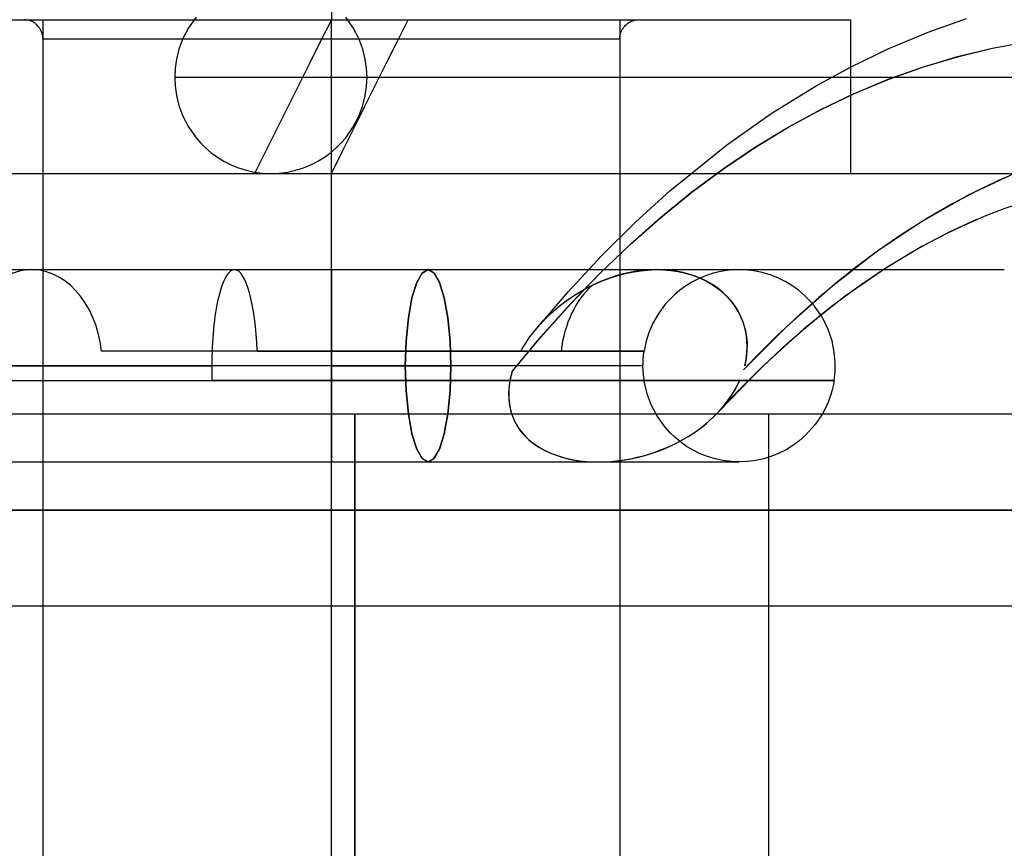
# Model space of a CAD drawing. Header units: millimetres. Extents: x -76 to 76, y -16 to 42.
# Tile 17 of 40: x -19.82 to -14.7, y 35.5 to 39.81. Entities that reach past the tile are written whole.
import ezdxf

# ---------------------------------------------------------------- set-up
doc = ezdxf.new("R2010")
doc.units = ezdxf.units.MM
doc.layers.add('MAIN-1', color=7, linetype='Continuous')
doc.layers.add('MAIN-2', color=7, linetype='Continuous')

msp = doc.modelspace()

# ---------------------------------------------------------------- linework, layer by layer
at = {"layer": 'MAIN-1'}
for p, q in [((-20.9, 39.8093), (-18.2, 39.8093)), ((-18.2, 39.0093), (-18.2, 39.8093)), ((-18.2, 39.8093), (-15.5, 39.8093)), ((-15.5, 39.8093), (-15.5, 39.0093)), ((-15.0958, 39.7443), (-14.8963, 39.8153)), ((-15.2997, 39.6593), (-15.0958, 39.7443)), ((-15.5, 39.5627), (-15.2997, 39.6593)), ((-21.7, 39.0093), (-18.2, 39.0093)), ((-18.2, 39.0093), (-14.7, 39.0093)), ((-18.2, 38.5093), (-18.2, 39.0093)), ((-14.7, 38.827), (-14.5601, 38.8748)), ((-21.7, 38.5093), (-18.2, 38.5093)), ((-18.2, 38.5093), (-14.7, 38.5093)), ((-16.0458, 38.5081), (-16.0792, 38.5093)), ((-15.4875, 38.5093), (-15.523, 38.4813)), ((-15.3858, 38.4724), (-15.3296, 38.5093)), ((-16.0026, 38.5034), (-16.0458, 38.5081)), ((-15.96, 38.4948), (-16.0026, 38.5034)), ((-15.9184, 38.4827), (-15.96, 38.4948)), ((-15.8784, 38.4672), (-15.9184, 38.4827)), ((-15.8403, 38.4485), (-15.8784, 38.4672)), ((-15.523, 38.4813), (-15.5584, 38.4529)), ((-15.4394, 38.4356), (-15.3858, 38.4724)), ((-15.8043, 38.427), (-15.8403, 38.4485)), ((-15.771, 38.403), (-15.8043, 38.427)), ((-15.5938, 38.4239), (-15.629, 38.3945)), ((-15.5584, 38.4529), (-15.5938, 38.4239)), ((-15.4931, 38.3974), (-15.4394, 38.4356)), ((-15.7403, 38.3769), (-15.771, 38.403)), ((-15.7125, 38.3492), (-15.7403, 38.3769)), ((-15.6641, 38.3645), (-15.6991, 38.3341)), ((-15.629, 38.3945), (-15.6641, 38.3645)), ((-15.6, 38.317), (-15.5466, 38.3578)), ((-15.5466, 38.3578), (-15.4931, 38.3974)), ((-15.6876, 38.3201), (-15.7125, 38.3492)), ((-15.6656, 38.2902), (-15.6876, 38.3201)), ((-15.6547, 38.2736), (-15.6, 38.317)), ((-15.6464, 38.2598), (-15.6656, 38.2902)), ((-15.6163, 38.1984), (-15.6464, 38.2598)), ((-15.5961, 38.1383), (-15.6163, 38.1984)), ((-15.5843, 38.081), (-15.5961, 38.1383)), ((-15.5795, 38.0273), (-15.5843, 38.081)), ((-20.8208, 38.0093), (-18.822, 38.0093)), ((-15.5802, 37.9778), (-15.5795, 38.0273)), ((-15.5851, 37.9327), (-15.5802, 37.9778)), ((-18.2, 37.9327), (-18.8206, 37.9327)), ((-18.0827, 37.9327), (-18.2, 37.9327)), ((-18.2, 37.9327), (-18.2, 37.7591)), ((-17.9656, 37.9327), (-18.0827, 37.9327)), ((-17.849, 37.9327), (-17.9656, 37.9327)), ((-17.7331, 37.9327), (-17.849, 37.9327)), ((-17.6182, 37.9327), (-17.7331, 37.9327)), ((-17.5044, 37.9327), (-17.6182, 37.9327)), ((-17.392, 37.9327), (-17.5044, 37.9327)), ((-17.2812, 37.9327), (-17.392, 37.9327)), ((-17.1723, 37.9327), (-17.2812, 37.9327)), ((-17.0654, 37.9327), (-17.1723, 37.9327)), ((-16.9609, 37.9327), (-17.0654, 37.9327)), ((-16.8589, 37.9327), (-16.9609, 37.9327)), ((-16.7595, 37.9327), (-16.8589, 37.9327)), ((-16.6631, 37.9327), (-16.7595, 37.9327)), ((-16.5697, 37.9327), (-16.6631, 37.9327)), ((-16.4796, 37.9327), (-16.5697, 37.9327)), ((-16.3929, 37.9327), (-16.4796, 37.9327)), ((-16.3099, 37.9327), (-16.3929, 37.9327)), ((-16.2308, 37.9327), (-16.3099, 37.9327)), ((-16.1557, 37.9327), (-16.2308, 37.9327)), ((-16.0846, 37.9327), (-16.1557, 37.9327)), ((-16.0178, 37.9327), (-16.0846, 37.9327)), ((-15.9553, 37.9327), (-16.0178, 37.9327)), ((-15.8974, 37.9327), (-15.9553, 37.9327)), ((-15.8441, 37.9327), (-15.8974, 37.9327)), ((-15.7955, 37.9327), (-15.8441, 37.9327)), ((-15.7518, 37.9327), (-15.7955, 37.9327)), ((-15.7131, 37.9327), (-15.7518, 37.9327)), ((-15.6794, 37.9327), (-15.7131, 37.9327)), ((-15.6508, 37.9327), (-15.6794, 37.9327)), ((-15.6272, 37.9327), (-15.6508, 37.9327)), ((-15.6089, 37.9327), (-15.6272, 37.9327)), ((-15.5957, 37.9327), (-15.6089, 37.9327)), ((-15.5901, 37.9056), (-15.5967, 37.8782)), ((-15.5877, 37.9327), (-15.5957, 37.9327)), ((-15.5851, 37.9327), (-15.5901, 37.9056)), ((-15.5851, 37.9327), (-15.5877, 37.9327)), ((-15.6055, 37.8491), (-15.6165, 37.8199)), ((-15.5967, 37.8782), (-15.6055, 37.8491)), ((-15.6165, 37.8199), (-15.6301, 37.7895)), ((-23.077, 37.7591), (-18.077, 37.7591)), ((-18.077, 37.7591), (21.923, 37.7591)), ((-18.077, 33.7591), (-18.077, 37.7591)), ((-15.6301, 37.7895), (-15.6463, 37.7591))]:
    msp.add_line(p, q, dxfattribs=at)
for start_param, end_param in [(-0.000475, 1.570796), (1.570796, 1.724513)]:
    msp.add_ellipse((-18.7033, 38.0093), major_axis=(0, 0.5), ratio=0.237325, start_param=start_param, end_param=end_param, dxfattribs=at)
at = {"layer": 'MAIN-2'}
for p, q in [((-18.2, 40.0093), (-18.2, 39.8093)), ((-18.2, 40.0093), (-18.2, 39.8093)), ((-19.7868, 39.8084), (-19.8, 39.8093)), ((-19.7733, 39.8056), (-19.7868, 39.8084)), ((-19.7666, 39.8035), (-19.7733, 39.8056)), ((-19.7598, 39.8008), (-19.7666, 39.8035)), ((-19.7533, 39.7977), (-19.7598, 39.8008)), ((-19.7468, 39.794), (-19.7533, 39.7977)), ((-19.7407, 39.7898), (-19.7468, 39.794)), ((-19.7348, 39.7851), (-19.7407, 39.7898)), ((-19.7, 39.8093), (-19.7, 39.0093)), ((-19.7, 39.8093), (-19.7, 39.0093)), ((-18.9036, 39.8231), (-18.9427, 39.7671)), ((-18.2, 39.8093), (-18.2577, 39.6938)), ((-18.2, 39.7093), (-18.2, 39.8093)), ((-18.2, 39.7093), (-18.2, 39.8093)), ((-18.2, 39.7093), (-18.2, 39.8093)), ((-18.2, 39.7093), (-18.2, 39.8093)), ((-18.2, 39.0093), (-18.2, 39.8093)), ((-18.2, 39.0093), (-18.2, 39.8093)), ((-18.2, 39.8093), (-18.2, 39.8093)), ((-18.2, 39.0093), (-18.2, 39.8093)), ((-18.2, 39.8093), (-18.2, 39.8093)), ((-18.086, 39.7671), (-18.1251, 39.8231)), ((-17.8559, 39.6974), (-17.8, 39.8093)), ((-17.8, 39.8093), (-17.8, 39.8093)), ((-17.8, 39.8093), (-17.8, 39.8093)), ((-16.7, 39.8093), (-16.7, 39.0093)), ((-16.7, 39.8093), (-16.7, 39.0093)), ((-16.6652, 39.7851), (-16.6593, 39.7898)), ((-16.6652, 39.7851), (-16.6593, 39.7898)), ((-16.6593, 39.7898), (-16.6532, 39.794)), ((-16.6593, 39.7898), (-16.6532, 39.794)), ((-16.6532, 39.794), (-16.6467, 39.7977)), ((-16.6532, 39.794), (-16.6467, 39.7977)), ((-16.6467, 39.7977), (-16.6402, 39.8008)), ((-16.6467, 39.7977), (-16.6402, 39.8008)), ((-16.6402, 39.8008), (-16.6334, 39.8035)), ((-16.6402, 39.8008), (-16.6334, 39.8035)), ((-16.6334, 39.8035), (-16.6267, 39.8056)), ((-16.6334, 39.8035), (-16.6267, 39.8056)), ((-16.6267, 39.8056), (-16.6132, 39.8084)), ((-16.6267, 39.8056), (-16.6132, 39.8084)), ((-16.6132, 39.8084), (-16.6, 39.8093)), ((-16.6132, 39.8084), (-16.6, 39.8093)), ((-19.7293, 39.78), (-19.7348, 39.7851)), ((-19.7242, 39.7745), (-19.7293, 39.78)), ((-19.7195, 39.7686), (-19.7242, 39.7745)), ((-19.7153, 39.7624), (-19.7195, 39.7686)), ((-19.7116, 39.756), (-19.7153, 39.7624)), ((-19.7084, 39.7494), (-19.7116, 39.756)), ((-19.7058, 39.7427), (-19.7084, 39.7494)), ((-19.7036, 39.7359), (-19.7058, 39.7427)), ((-18.9427, 39.7671), (-18.9719, 39.7108)), ((-18.0568, 39.7108), (-18.086, 39.7671)), ((-16.6964, 39.7359), (-16.6942, 39.7427)), ((-16.6964, 39.7359), (-16.6942, 39.7427)), ((-16.6942, 39.7427), (-16.6916, 39.7494)), ((-16.6942, 39.7427), (-16.6916, 39.7494)), ((-16.6916, 39.7494), (-16.6884, 39.756)), ((-16.6916, 39.7494), (-16.6884, 39.756)), ((-16.6884, 39.756), (-16.6847, 39.7624)), ((-16.6884, 39.756), (-16.6847, 39.7624)), ((-16.6847, 39.7624), (-16.6805, 39.7686)), ((-16.6847, 39.7624), (-16.6805, 39.7686)), ((-16.6805, 39.7686), (-16.6758, 39.7745)), ((-16.6805, 39.7686), (-16.6758, 39.7745)), ((-16.6758, 39.7745), (-16.6707, 39.78)), ((-16.6758, 39.7745), (-16.6707, 39.78)), ((-16.6707, 39.78), (-16.6652, 39.7851)), ((-16.6707, 39.78), (-16.6652, 39.7851)), ((-19.7009, 39.7224), (-19.7036, 39.7359)), ((-19.7, 39.7093), (-19.7009, 39.7224)), ((-19.7, 39.7093), (-18.2, 39.7093)), ((-19.7, 39.7093), (-19.7, 32.1093)), ((-19.7, 39.7093), (-18.2, 39.7093)), ((-18.9719, 39.7108), (-18.9924, 39.656)), ((-18.2577, 39.6938), (-18.3155, 39.5783)), ((-18.2, 32.1093), (-18.2, 39.7093)), ((-18.2, 32.1093), (-18.2, 39.7093)), ((-18.2, 39.7093), (-16.7, 39.7093)), ((-18.2, 32.1093), (-18.2, 39.7093)), ((-18.2, 32.1093), (-18.2, 39.7093)), ((-18.2, 39.7093), (-16.7, 39.7093)), ((-18.0364, 39.656), (-18.0568, 39.7108)), ((-17.9125, 39.5843), (-17.8559, 39.6974)), ((-16.7, 39.7093), (-16.6991, 39.7224)), ((-16.7, 39.7093), (-16.6991, 39.7224)), ((-16.7, 39.7093), (-16.7, 32.1093)), ((-16.6991, 39.7224), (-16.6964, 39.7359)), ((-16.6991, 39.7224), (-16.6964, 39.7359)), ((-14.7611, 39.6606), (-14.5756, 39.6951)), ((-14.7607, 39.6611), (-14.5752, 39.6955)), ((-18.9924, 39.656), (-19.0054, 39.6036)), ((-18.0234, 39.6036), (-18.0364, 39.656)), ((-14.9443, 39.6163), (-14.7611, 39.6606)), ((-14.9439, 39.617), (-14.7607, 39.6611)), ((-19.0054, 39.6036), (-19.0123, 39.5546)), ((-18.0164, 39.5546), (-18.0234, 39.6036)), ((-17.9695, 39.4703), (-17.9125, 39.5843)), ((-15.1252, 39.5623), (-14.9443, 39.6163)), ((-15.1247, 39.563), (-14.9439, 39.617)), ((-19.0123, 39.5546), (-19.0144, 39.5093)), ((-18.3155, 39.5783), (-18.3731, 39.4631)), ((-18.0144, 39.5093), (-18.0164, 39.5546)), ((-15.6785, 39.4653), (-15.5, 39.5627)), ((-15.3038, 39.4985), (-15.1252, 39.5623)), ((-15.3033, 39.4993), (-15.1247, 39.563)), ((-13.7142, 39.5093), (-19.0144, 39.5093)), ((-19.0144, 39.5093), (-19.0123, 39.4639)), ((-18.0164, 39.4639), (-18.0144, 39.5093)), ((-13.0644, 39.5093), (-18.0144, 39.5093)), ((-15.48, 39.425), (-15.3038, 39.4985)), ((-15.4795, 39.4259), (-15.3033, 39.4993)), ((-19.0123, 39.4639), (-19.0054, 39.4149)), ((-18.3731, 39.4631), (-18.4305, 39.3483)), ((-18.0269, 39.3555), (-17.9695, 39.4703)), ((-18.0234, 39.4149), (-18.0164, 39.4639)), ((-15.9119, 39.3211), (-15.6785, 39.4653)), ((-19.0054, 39.4149), (-18.9924, 39.3626)), ((-18.0364, 39.3626), (-18.0234, 39.4149)), ((-15.6539, 39.3419), (-15.48, 39.425)), ((-15.6533, 39.3428), (-15.4795, 39.4259)), ((-18.9924, 39.3626), (-18.9719, 39.3077)), ((-18.4305, 39.3483), (-18.4875, 39.2342)), ((-18.0845, 39.2402), (-18.0269, 39.3555)), ((-18.0568, 39.3077), (-18.0364, 39.3626)), ((-15.8253, 39.249), (-15.6539, 39.3419)), ((-15.8248, 39.2499), (-15.6533, 39.3428)), ((-18.9719, 39.3077), (-18.9427, 39.2514)), ((-18.086, 39.2514), (-18.0568, 39.3077)), ((-16.1445, 39.1572), (-15.9119, 39.3211)), ((-18.9427, 39.2514), (-18.9036, 39.1954)), ((-18.4875, 39.2342), (-18.5441, 39.1211)), ((-18.1423, 39.1247), (-18.0845, 39.2402)), ((-18.1251, 39.1954), (-18.086, 39.2514)), ((-15.9944, 39.1464), (-15.8253, 39.249)), ((-15.9939, 39.1473), (-15.8248, 39.2499)), ((-18.9036, 39.1954), (-18.88, 39.1682)), ((-18.1487, 39.1682), (-18.1251, 39.1954)), ((-18.88, 39.1682), (-18.8537, 39.142)), ((-18.8537, 39.142), (-18.8247, 39.1172)), ((-18.2041, 39.1172), (-18.175, 39.142)), ((-18.2, 39.0093), (-18.1423, 39.1247)), ((-18.175, 39.142), (-18.1487, 39.1682)), ((-16.4387, 38.9192), (-16.1445, 39.1572)), ((-16.1611, 39.0342), (-15.9944, 39.1464)), ((-16.1606, 39.0351), (-15.9939, 39.1473)), ((-18.8247, 39.1172), (-18.7929, 39.094)), ((-18.7929, 39.094), (-18.7586, 39.073)), ((-18.7586, 39.073), (-18.722, 39.0544)), ((-18.5441, 39.1211), (-18.6, 39.0093)), ((-18.3068, 39.0544), (-18.2701, 39.073)), ((-18.2701, 39.073), (-18.2358, 39.094)), ((-18.2358, 39.094), (-18.2041, 39.1172)), ((-18.722, 39.0544), (-18.6832, 39.0386)), ((-18.6832, 39.0386), (-18.6426, 39.026)), ((-18.6426, 39.026), (-18.6007, 39.0168)), ((-18.4281, 39.0168), (-18.3861, 39.026)), ((-18.3861, 39.026), (-18.3456, 39.0386)), ((-18.3456, 39.0386), (-18.3068, 39.0544)), ((-16.3253, 38.9124), (-16.1611, 39.0342)), ((-16.3249, 38.9132), (-16.1606, 39.0351)), ((-19.7, 39.0093), (-19.7, 38.5093)), ((-19.7, 39.0093), (-19.7, 38.5093)), ((-18.6007, 39.0168), (-18.5578, 39.0111)), ((-18.6, 39.0093), (-18.6, 39.0093)), ((-18.6, 39.0093), (-18.6, 39.0093)), ((-18.5578, 39.0111), (-18.5144, 39.0093)), ((-18.5144, 39.0093), (-18.471, 39.0111)), ((-18.471, 39.0111), (-18.4281, 39.0168)), ((-18.2, 38.5093), (-18.2, 39.0093)), ((-18.2, 38.5093), (-18.2, 39.0093)), ((-18.2, 38.5093), (-18.2, 39.0093)), ((-18.2, 38.5093), (-18.2, 39.0093)), ((-18.2, 38.5093), (-18.2, 39.0093)), ((-18.2, 38.5093), (-18.2, 39.0093)), ((-18.2, 38.5093), (-18.2, 39.0093)), ((-18.2, 39.0093), (-18.2, 39.0093)), ((-18.2, 39.0093), (-18.2, 39.0093)), ((-16.7, 39.0093), (-16.7, 38.5093)), ((-16.7, 39.0093), (-16.7, 38.5093)), ((-14.6397, 39.0136), (-14.8877, 38.8966)), ((-14.7, 38.9873), (-14.8348, 38.9235)), ((-14.7001, 39.0093), (-14.5327, 39.0093)), ((-16.6182, 38.7559), (-16.4387, 38.9192)), ((-14.8348, 38.9235), (-14.9682, 38.8534)), ((-16.4871, 38.7809), (-16.3253, 38.9124)), ((-16.4868, 38.7817), (-16.3249, 38.9132)), ((-14.8877, 38.8966), (-15.1308, 38.7581)), ((-14.9682, 38.8534), (-15.1001, 38.7769)), ((-14.7987, 38.7886), (-14.7, 38.827)), ((-16.6465, 38.6398), (-16.4871, 38.7809)), ((-16.6462, 38.6405), (-16.4868, 38.7817)), ((-15.1001, 38.7769), (-15.2307, 38.6941)), ((-14.8438, 38.7697), (-14.9865, 38.7041)), ((-14.896, 38.7467), (-14.7987, 38.7886)), ((-16.7943, 38.5815), (-16.6182, 38.7559)), ((-15.1308, 38.7581), (-15.3691, 38.5981)), ((-14.9932, 38.7008), (-14.896, 38.7467)), ((-15.2307, 38.6941), (-15.3598, 38.6049)), ((-14.9865, 38.7041), (-15.1289, 38.6298)), ((-15.0902, 38.6509), (-14.9932, 38.7008)), ((-16.8034, 38.4892), (-16.6465, 38.6398)), ((-16.8032, 38.4897), (-16.6462, 38.6405)), ((-15.1289, 38.6298), (-15.3118, 38.5206)), ((-15.1874, 38.5966), (-15.0902, 38.6509)), ((-16.9672, 38.3959), (-16.7943, 38.5815)), ((-15.3691, 38.5981), (-15.6026, 38.4166)), ((-15.3598, 38.6049), (-15.4875, 38.5093)), ((-15.3296, 38.5093), (-15.1874, 38.5966)), ((-18.2, 38.5093), (-18.2, 38.0093)), ((-18.2, 38.0093), (-18.2, 38.5093)), ((-17.7273, 38.4918), (-17.6967, 38.5093)), ((-17.6967, 38.5093), (-17.7272, 38.492)), ((-17.666, 38.4918), (-17.6967, 38.5093)), ((-17.6967, 38.5093), (-17.6661, 38.492)), ((-16.5559, 38.5074), (-16.5127, 38.5094)), ((-16.5128, 38.5093), (-16.5518, 38.5077)), ((-16.4785, 38.5089), (-16.5128, 38.5093)), ((-16.5127, 38.5094), (-16.4735, 38.5088)), ((-16.4446, 38.5067), (-16.4785, 38.5089)), ((-16.4735, 38.5088), (-16.435, 38.5057)), ((-16.0792, 38.5093), (-16.1319, 38.5065)), ((-16.0792, 38.5093), (-16.1318, 38.5065)), ((-15.3118, 38.5206), (-15.5282, 38.3716)), ((-17.7559, 38.4419), (-17.7273, 38.4918)), ((-17.7272, 38.492), (-17.7558, 38.4423)), ((-17.6661, 38.492), (-17.6375, 38.4423)), ((-17.6374, 38.4419), (-17.666, 38.4918)), ((-16.9579, 38.3289), (-16.8034, 38.4892)), ((-16.9577, 38.3293), (-16.8032, 38.4897)), ((-16.7589, 38.4634), (-16.7997, 38.4475)), ((-16.7944, 38.4497), (-16.7485, 38.4669)), ((-16.7197, 38.4764), (-16.7589, 38.4634)), ((-16.7485, 38.4669), (-16.7049, 38.4805)), ((-16.6824, 38.4868), (-16.7197, 38.4764)), ((-16.7049, 38.4805), (-16.6638, 38.4909)), ((-16.647, 38.4948), (-16.6824, 38.4868)), ((-16.6638, 38.4909), (-16.6255, 38.4986)), ((-16.6138, 38.5008), (-16.647, 38.4948)), ((-16.6255, 38.4986), (-16.5901, 38.504)), ((-16.5829, 38.5049), (-16.6138, 38.5008)), ((-16.5901, 38.504), (-16.5559, 38.5074)), ((-16.5518, 38.5077), (-16.5829, 38.5049)), ((-16.4112, 38.5026), (-16.4446, 38.5067)), ((-16.435, 38.5057), (-16.397, 38.5002)), ((-16.3781, 38.4964), (-16.4112, 38.5026)), ((-16.397, 38.5002), (-16.3593, 38.4919)), ((-16.3452, 38.488), (-16.3781, 38.4964)), ((-16.3593, 38.4919), (-16.3223, 38.4809)), ((-16.3128, 38.4775), (-16.3452, 38.488)), ((-16.2909, 38.4622), (-16.3258, 38.4442)), ((-16.2908, 38.4623), (-16.3257, 38.4443)), ((-16.3223, 38.4809), (-16.2857, 38.467)), ((-16.2811, 38.465), (-16.3128, 38.4775)), ((-16.2537, 38.4778), (-16.2909, 38.4622)), ((-16.2536, 38.4778), (-16.2908, 38.4623)), ((-16.2857, 38.467), (-16.2489, 38.4494)), ((-16.2495, 38.4497), (-16.2811, 38.465)), ((-16.2147, 38.4906), (-16.2537, 38.4778)), ((-16.2146, 38.4906), (-16.2536, 38.4778)), ((-16.1739, 38.5002), (-16.2147, 38.4906)), ((-16.1738, 38.5002), (-16.2146, 38.4906)), ((-16.1319, 38.5065), (-16.1739, 38.5002)), ((-16.1318, 38.5065), (-16.1738, 38.5002)), ((-17.7806, 38.3629), (-17.7559, 38.4419)), ((-17.7558, 38.4423), (-17.7805, 38.3629)), ((-17.6375, 38.4423), (-17.6128, 38.3629)), ((-17.6128, 38.3629), (-17.6374, 38.4419)), ((-16.9294, 38.3803), (-16.8817, 38.4083)), ((-16.9273, 38.3821), (-16.885, 38.4069)), ((-16.885, 38.4069), (-16.8422, 38.4285)), ((-16.8817, 38.4083), (-16.8422, 38.4285)), ((-16.8422, 38.4285), (-16.7944, 38.4497)), ((-16.7997, 38.4475), (-16.8422, 38.4285)), ((-16.3583, 38.4241), (-16.3883, 38.4022)), ((-16.3582, 38.4241), (-16.3883, 38.4023)), ((-16.3258, 38.4442), (-16.3583, 38.4241)), ((-16.3257, 38.4443), (-16.3582, 38.4241)), ((-16.2185, 38.4319), (-16.2495, 38.4497)), ((-16.2489, 38.4494), (-16.2144, 38.429)), ((-16.1902, 38.4122), (-16.2185, 38.4319)), ((-16.2144, 38.429), (-16.1826, 38.406)), ((-16.1641, 38.3909), (-16.1902, 38.4122)), ((-15.6026, 38.4166), (-15.8314, 38.2134)), ((-17.7805, 38.3629), (-17.7994, 38.2592)), ((-17.7993, 38.2596), (-17.7806, 38.3629)), ((-17.594, 38.2596), (-17.6128, 38.3629)), ((-17.6128, 38.3629), (-17.5939, 38.2592)), ((-17.1368, 38.1989), (-16.9672, 38.3959)), ((-16.9852, 38.3421), (-16.9294, 38.3803)), ((-16.9721, 38.3519), (-16.9273, 38.3821)), ((-16.4158, 38.379), (-16.463, 38.3297)), ((-16.4157, 38.379), (-16.463, 38.3297)), ((-16.3883, 38.4022), (-16.4158, 38.379)), ((-16.3883, 38.4023), (-16.4157, 38.379)), ((-16.1826, 38.406), (-16.1537, 38.3809)), ((-16.1403, 38.3679), (-16.1641, 38.3909)), ((-16.1537, 38.3809), (-16.1279, 38.3538)), ((-16.1189, 38.3436), (-16.1403, 38.3679)), ((-15.5282, 38.3716), (-15.7441, 38.1995)), ((-17.1099, 38.1591), (-16.9579, 38.3289)), ((-17.1098, 38.1593), (-16.9577, 38.3293)), ((-17.058, 38.2818), (-17.0293, 38.3072)), ((-17.0567, 38.283), (-17.0155, 38.3187)), ((-17.0293, 38.3072), (-16.9852, 38.3421)), ((-17.0155, 38.3187), (-16.9721, 38.3519)), ((-16.463, 38.3297), (-16.5005, 38.2785)), ((-16.463, 38.3297), (-16.5005, 38.2786)), ((-16.1279, 38.3538), (-16.1052, 38.3253)), ((-16.1001, 38.3182), (-16.1189, 38.3436)), ((-16.1052, 38.3253), (-16.086, 38.2956)), ((-16.0839, 38.2919), (-16.1001, 38.3182)), ((-15.6991, 38.3341), (-15.7593, 38.2803)), ((-17.8112, 38.1392), (-17.7993, 38.2596)), ((-17.7994, 38.2592), (-17.8112, 38.1389)), ((-17.5822, 38.1392), (-17.594, 38.2596)), ((-17.5939, 38.2592), (-17.5821, 38.1389)), ((-17.1002, 38.2401), (-17.058, 38.2818)), ((-17.0994, 38.241), (-17.0567, 38.283)), ((-16.5005, 38.2786), (-16.5291, 38.2274)), ((-16.5005, 38.2785), (-16.5291, 38.2274)), ((-16.086, 38.2956), (-16.0703, 38.2648)), ((-16.0703, 38.2648), (-16.0839, 38.2919)), ((-16.0703, 38.2648), (-16.0576, 38.2322)), ((-16.0589, 38.2362), (-16.0703, 38.2648)), ((-15.7593, 38.2803), (-15.8192, 38.2249)), ((-15.7427, 38.2006), (-15.6547, 38.2736)), ((-17.1383, 38.1968), (-17.0994, 38.241)), ((-17.1369, 38.1988), (-17.1002, 38.2401)), ((-16.5291, 38.2274), (-16.55, 38.1777)), ((-16.5291, 38.2274), (-16.5499, 38.1777)), ((-16.0499, 38.2063), (-16.0589, 38.2362)), ((-16.0576, 38.2322), (-16.0478, 38.1977)), ((-15.8314, 38.2134), (-16.0556, 37.9886)), ((-16.0433, 38.1752), (-16.0499, 38.2063)), ((-15.8192, 38.2249), (-15.8788, 38.1681)), ((-17.2594, 37.9798), (-17.1098, 38.1593)), ((-17.2594, 37.9798), (-17.1099, 38.1591)), ((-17.1804, 38.1411), (-17.167, 38.1601)), ((-17.167, 38.1601), (-17.1525, 38.1794)), ((-17.1525, 38.1794), (-17.1369, 38.1988)), ((-16.55, 38.1777), (-16.5643, 38.1303)), ((-16.5499, 38.1777), (-16.5643, 38.1303)), ((-16.0478, 38.1977), (-16.0413, 38.1617)), ((-16.0392, 38.1431), (-16.0433, 38.1752)), ((-16.0413, 38.1617), (-16.0381, 38.1246)), ((-15.7441, 38.1995), (-15.9627, 38.0003)), ((-15.8788, 38.1681), (-15.938, 38.1098)), ((-15.8298, 38.1245), (-15.7427, 38.2006)), ((-17.8153, 38.0093), (-17.8112, 38.1392)), ((-17.8112, 38.1389), (-17.8153, 38.0093)), ((-17.578, 38.0093), (-17.5822, 38.1392)), ((-17.5821, 38.1389), (-17.578, 38.0093)), ((-17.2144, 38.0858), (-17.2041, 38.1039)), ((-17.2041, 38.1039), (-17.1928, 38.1223)), ((-17.1928, 38.1223), (-17.1804, 38.1411)), ((-16.5643, 38.1303), (-16.5733, 38.0858)), ((-16.5643, 38.1303), (-16.5733, 38.0858)), ((-16.0377, 38.1102), (-16.0392, 38.1431)), ((-16.0389, 38.0769), (-16.0377, 38.1102)), ((-16.0381, 38.1246), (-16.0383, 38.0866)), ((-15.938, 38.1098), (-15.997, 38.0499)), ((-15.9182, 38.0429), (-15.8298, 38.1245)), ((-18.2, 38.0858), (-19.395, 38.0858)), ((-18.5861, 38.0858), (-18.2, 38.0858)), ((-18.2, 38.0093), (-18.2, 38.0858)), ((-18.2, 38.0858), (-18.135, 38.0858)), ((-18.2, 38.0093), (-18.2, 38.0858)), ((-16.5733, 38.0858), (-18.2, 38.0858)), ((-18.135, 38.0858), (-18.0685, 38.0858)), ((-18.0685, 38.0858), (-18.0006, 38.0858)), ((-18.0006, 38.0858), (-17.9316, 38.0858)), ((-17.9316, 38.0858), (-17.8615, 38.0858)), ((-17.8615, 38.0858), (-17.7905, 38.0858)), ((-17.7905, 38.0858), (-17.7189, 38.0858)), ((-17.7189, 38.0858), (-17.6467, 38.0858)), ((-17.6467, 38.0858), (-17.5744, 38.0858)), ((-17.5744, 38.0858), (-17.5021, 38.0858)), ((-17.5021, 38.0858), (-17.4302, 38.0858)), ((-17.4302, 38.0858), (-17.3591, 38.0858)), ((-17.3591, 38.0858), (-17.2892, 38.0858)), ((-17.2892, 38.0858), (-17.2206, 38.0858)), ((-17.2206, 38.0858), (-17.1538, 38.0858)), ((-17.1661, 38.0858), (-17.2144, 38.0858)), ((-17.1178, 38.0858), (-17.1661, 38.0858)), ((-17.1538, 38.0858), (-17.0892, 38.0858)), ((-17.0698, 38.0858), (-17.1178, 38.0858)), ((-17.0892, 38.0858), (-17.0271, 38.0858)), ((-17.0224, 38.0858), (-17.0698, 38.0858)), ((-17.0271, 38.0858), (-16.9679, 38.0858)), ((-16.9757, 38.0858), (-17.0224, 38.0858)), ((-16.9301, 38.0858), (-16.9757, 38.0858)), ((-16.9679, 38.0858), (-16.9119, 38.0858)), ((-16.8858, 38.0858), (-16.9301, 38.0858)), ((-16.9119, 38.0858), (-16.8594, 38.0858)), ((-16.843, 38.0858), (-16.8858, 38.0858)), ((-16.8594, 38.0858), (-16.8106, 38.0858)), ((-16.8021, 38.0858), (-16.843, 38.0858)), ((-16.8106, 38.0858), (-16.7659, 38.0858)), ((-16.7634, 38.0858), (-16.8021, 38.0858)), ((-16.7659, 38.0858), (-16.7255, 38.0858)), ((-16.7271, 38.0858), (-16.7634, 38.0858)), ((-16.6938, 38.0858), (-16.7271, 38.0858)), ((-16.7255, 38.0858), (-16.6898, 38.0858)), ((-16.6638, 38.0858), (-16.6938, 38.0858)), ((-16.6898, 38.0858), (-16.6588, 38.0858)), ((-16.6375, 38.0858), (-16.6638, 38.0858)), ((-16.6588, 38.0858), (-16.6327, 38.0858)), ((-16.6152, 38.0858), (-16.6375, 38.0858)), ((-16.6327, 38.0858), (-16.6113, 38.0858)), ((-16.5973, 38.0858), (-16.6152, 38.0858)), ((-16.6113, 38.0858), (-16.5946, 38.0858)), ((-16.5842, 38.0858), (-16.5973, 38.0858)), ((-16.5946, 38.0858), (-16.5828, 38.0858)), ((-16.576, 38.0858), (-16.5842, 38.0858)), ((-16.5828, 38.0858), (-16.5756, 38.0858)), ((-16.578, 38.0436), (-16.576, 38.0642)), ((-16.5777, 38.0476), (-16.5772, 38.054)), ((-16.5772, 38.054), (-16.5765, 38.0604)), ((-16.5765, 38.0604), (-16.5758, 38.0668)), ((-16.5733, 38.0858), (-16.576, 38.0858)), ((-16.576, 38.0642), (-16.5744, 38.0782)), ((-16.5758, 38.0668), (-16.5751, 38.0731)), ((-16.5756, 38.0858), (-16.5733, 38.0858)), ((-16.5751, 38.0731), (-16.5742, 38.0795)), ((-16.5744, 38.0782), (-16.5738, 38.082)), ((-16.5742, 38.0795), (-16.5733, 38.0858)), ((-16.5738, 38.082), (-16.5733, 38.0858)), ((-15.997, 38.0499), (-16.0556, 37.9886)), ((-16.0422, 38.048), (-16.0499, 38.0093)), ((-16.043, 38.0431), (-16.0389, 38.0769)), ((-16.0383, 38.0866), (-16.0422, 38.048)), ((-18.2, 38.0093), (-20.8208, 38.0093)), ((-18.2, 38.0093), (-20.8208, 38.0093)), ((-18.2, 38.0093), (-19.8208, 38.0093)), ((-18.2, 38.0093), (-19.8208, 38.0093)), ((-16.5792, 38.0093), (-18.2, 38.0093)), ((-18.2, 38.0093), (-17.8153, 38.0093)), ((-18.2, 38.0093), (-17.578, 38.0093)), ((-18.2, 37.5093), (-18.2, 38.0093)), ((-18.2, 38.0093), (-18.2, 37.5093)), ((-18.2, 37.5093), (-18.2, 38.0093)), ((-18.2, 38.0093), (-18.2, 37.5093)), ((-17.8153, 38.0093), (-18.2, 38.0093)), ((-17.578, 38.0093), (-18.2, 38.0093)), ((-16.5792, 38.0093), (-18.2, 38.0093)), ((-17.8153, 38.0093), (-17.8112, 37.8793)), ((-17.8112, 37.8796), (-17.8153, 38.0093)), ((-17.578, 38.0093), (-17.5822, 37.8793)), ((-17.5821, 37.8796), (-17.578, 38.0093)), ((-16.5792, 38.0093), (-16.5789, 38.0264)), ((-16.5792, 38.0093), (-16.5791, 38.0157)), ((-16.577, 37.9624), (-16.5792, 38.0093)), ((-16.577, 37.9624), (-16.5792, 38.0093)), ((-16.5791, 38.0157), (-16.579, 38.0221)), ((-16.579, 38.0221), (-16.5788, 38.0285)), ((-16.5789, 38.0264), (-16.578, 38.0436)), ((-16.5788, 38.0285), (-16.5785, 38.0349)), ((-16.5785, 38.0349), (-16.5781, 38.0413)), ((-16.5781, 38.0413), (-16.5777, 38.0476)), ((-15.9627, 38.0003), (-16.1806, 37.7756)), ((-16.0499, 38.0093), (-16.043, 38.0431)), ((-16.0058, 37.958), (-15.9182, 38.0429)), ((-17.2594, 37.9798), (-17.2691, 37.9422)), ((-17.2594, 37.9798), (-17.2685, 37.9444)), ((-16.5696, 37.9121), (-16.577, 37.9624)), ((-16.5696, 37.9121), (-16.577, 37.9624)), ((-16.0937, 37.8684), (-16.0058, 37.958)), ((-19.895, 37.9327), (-19.8118, 37.9327)), ((-19.8118, 37.9327), (-19.7247, 37.9327)), ((-19.7247, 37.9327), (-19.6339, 37.9327)), ((-19.6339, 37.9327), (-19.5395, 37.9327)), ((-19.5395, 37.9327), (-19.4416, 37.9327)), ((-19.4416, 37.9327), (-19.3403, 37.9327)), ((-19.3403, 37.9327), (-19.2357, 37.9327)), ((-19.2357, 37.9327), (-19.1282, 37.9327)), ((-19.1282, 37.9327), (-19.018, 37.9327)), ((-19.018, 37.9327), (-18.9054, 37.9327)), ((-18.9054, 37.9327), (-18.7909, 37.9327)), ((-18.7909, 37.9327), (-18.6747, 37.9327)), ((-18.6747, 37.9327), (-18.5572, 37.9327)), ((-18.5572, 37.9327), (-18.4387, 37.9327)), ((-18.4387, 37.9327), (-18.3195, 37.9327)), ((-18.3195, 37.9327), (-18.2, 37.9327)), ((-18.2, 37.9327), (-18.0362, 37.9327)), ((-18.0362, 37.9327), (-17.8731, 37.9327)), ((-17.8731, 37.9327), (-17.7113, 37.9327)), ((-17.7113, 37.9327), (-17.5514, 37.9327)), ((-17.5514, 37.9327), (-17.394, 37.9327)), ((-17.394, 37.9327), (-17.2398, 37.9327)), ((-17.2753, 37.9052), (-17.2779, 37.8691)), ((-17.2746, 37.9095), (-17.2775, 37.8753)), ((-17.2691, 37.9422), (-17.2753, 37.9052)), ((-17.2685, 37.9444), (-17.2746, 37.9095)), ((-17.2398, 37.9327), (-17.0892, 37.9327)), ((-17.0892, 37.9327), (-16.9431, 37.9327)), ((-16.9431, 37.9327), (-16.8019, 37.9327)), ((-16.8019, 37.9327), (-16.6663, 37.9327)), ((-16.6663, 37.9327), (-16.5368, 37.9327)), ((-16.5559, 37.8586), (-16.5696, 37.9121)), ((-16.5559, 37.8586), (-16.5696, 37.9121)), ((-16.5368, 37.9327), (-16.4139, 37.9327)), ((-16.4139, 37.9327), (-16.2978, 37.9327)), ((-16.2978, 37.9327), (-16.1892, 37.9327)), ((-16.1892, 37.9327), (-16.0883, 37.9327)), ((-16.1036, 37.8792), (-16.089, 37.9059)), ((-16.1029, 37.8805), (-16.0886, 37.9067)), ((-16.089, 37.9059), (-16.0762, 37.9326)), ((-16.0886, 37.9067), (-16.0762, 37.9327)), ((-16.0883, 37.9327), (-15.9957, 37.9327)), ((-15.9849, 37.9327), (-16.0762, 37.9327)), ((-16.0762, 37.9326), (-15.9933, 37.9326)), ((-15.9957, 37.9327), (-15.9118, 37.9327)), ((-15.9933, 37.9326), (-15.9175, 37.9326)), ((-15.9024, 37.9327), (-15.9849, 37.9327)), ((-15.9175, 37.9326), (-15.8489, 37.9326)), ((-15.9118, 37.9327), (-15.8371, 37.9327)), ((-15.8289, 37.9327), (-15.9024, 37.9327)), ((-15.8489, 37.9326), (-15.7879, 37.9326)), ((-15.8371, 37.9327), (-15.7717, 37.9327)), ((-15.7647, 37.9327), (-15.8289, 37.9327)), ((-15.7879, 37.9326), (-15.7346, 37.9326)), ((-15.7717, 37.9327), (-15.716, 37.9327)), ((-15.7099, 37.9327), (-15.7647, 37.9327)), ((-15.7346, 37.9326), (-15.6892, 37.9327)), ((-15.716, 37.9327), (-15.6699, 37.9327)), ((-15.6648, 37.9327), (-15.7099, 37.9327)), ((-15.6892, 37.9327), (-15.6519, 37.9327)), ((-15.6699, 37.9327), (-15.6337, 37.9327)), ((-15.6295, 37.9327), (-15.6648, 37.9327)), ((-15.6519, 37.9327), (-15.6228, 37.9327)), ((-15.6337, 37.9327), (-15.6074, 37.9327)), ((-15.6044, 37.9327), (-15.6295, 37.9327)), ((-15.6228, 37.9327), (-15.6019, 37.9327)), ((-15.6074, 37.9327), (-15.5912, 37.9327)), ((-15.5896, 37.9327), (-15.6044, 37.9327)), ((-15.6019, 37.9327), (-15.5893, 37.9327)), ((-15.5912, 37.9327), (-15.5852, 37.9327)), ((-15.5852, 37.9327), (-15.5896, 37.9327)), ((-15.5893, 37.9327), (-15.5851, 37.9327)), ((-17.7994, 37.7594), (-17.8112, 37.8796)), ((-17.8112, 37.8793), (-17.7993, 37.7589)), ((-17.5822, 37.8793), (-17.594, 37.7589)), ((-17.5939, 37.7594), (-17.5821, 37.8796)), ((-17.2779, 37.8691), (-17.277, 37.8341)), ((-17.2775, 37.8753), (-17.2773, 37.8417)), ((-16.5346, 37.8028), (-16.5559, 37.8586)), ((-16.5346, 37.8028), (-16.5559, 37.8586)), ((-16.1809, 37.7753), (-16.0937, 37.8684)), ((-16.1388, 37.8264), (-16.1202, 37.8527)), ((-16.1377, 37.8278), (-16.1193, 37.8542)), ((-16.1202, 37.8527), (-16.1036, 37.8792)), ((-16.1193, 37.8542), (-16.1029, 37.8805)), ((-17.2773, 37.8417), (-17.274, 37.8092)), ((-17.277, 37.8341), (-17.2726, 37.8003)), ((-17.274, 37.8092), (-17.2677, 37.7777)), ((-17.2726, 37.8003), (-17.2651, 37.7682)), ((-16.5043, 37.7461), (-16.5346, 37.8028)), ((-16.5043, 37.7461), (-16.5346, 37.8028)), ((-16.1814, 37.7749), (-16.1592, 37.8004)), ((-16.1808, 37.7754), (-16.1582, 37.8015)), ((-16.1592, 37.8004), (-16.1388, 37.8264)), ((-16.1582, 37.8015), (-16.1377, 37.8278)), ((-18.077, 22.7591), (-18.077, 37.7591)), ((-18.077, 22.7591), (-18.077, 37.7591)), ((-18.077, 22.7591), (-18.077, 37.7591)), ((-18.077, 22.7591), (-18.077, 37.7591)), ((-18.077, 37.7591), (-18.077, 33.7591)), ((-17.7805, 37.6556), (-17.7994, 37.7594)), ((-17.7993, 37.7589), (-17.7806, 37.6556)), ((-17.6128, 37.6556), (-17.5939, 37.7594)), ((-17.594, 37.7589), (-17.6128, 37.6556)), ((-17.2677, 37.7777), (-17.2582, 37.7474)), ((-17.2582, 37.7474), (-17.2454, 37.7179)), ((-16.4642, 37.6902), (-16.5043, 37.7461)), ((-16.4642, 37.6902), (-16.5043, 37.7461)), ((-16.2328, 37.7241), (-16.2104, 37.7449)), ((-16.2161, 37.7396), (-16.1814, 37.7749)), ((-16.2104, 37.7449), (-16.1808, 37.7754)), ((-15.927, 37.7591), (-15.927, 22.7591)), ((-15.927, 37.7591), (-15.927, 22.7591)), ((-15.6463, 37.7591), (-15.683, 37.7043)), ((-17.2454, 37.7179), (-17.2315, 37.6932)), ((-17.2396, 37.7068), (-17.226, 37.6849)), ((-17.2315, 37.6932), (-17.2154, 37.6702)), ((-16.4401, 37.6633), (-16.4642, 37.6902)), ((-16.4401, 37.6633), (-16.4642, 37.6902)), ((-16.2963, 37.6734), (-16.2545, 37.7056)), ((-16.2752, 37.6888), (-16.251, 37.7083)), ((-16.2545, 37.7056), (-16.2161, 37.7396)), ((-16.251, 37.7083), (-16.2328, 37.7241)), ((-15.683, 37.7043), (-15.7336, 37.6483)), ((-17.7806, 37.6556), (-17.7559, 37.5766)), ((-17.7558, 37.5762), (-17.7805, 37.6556)), ((-17.6375, 37.5762), (-17.6128, 37.6556)), ((-17.6128, 37.6556), (-17.6374, 37.5766)), ((-17.226, 37.6849), (-17.21, 37.6635)), ((-17.2154, 37.6702), (-17.1964, 37.6479)), ((-17.21, 37.6635), (-17.1916, 37.643)), ((-17.1964, 37.6479), (-17.1744, 37.6264)), ((-17.1916, 37.643), (-17.1707, 37.6234)), ((-16.4135, 37.6375), (-16.4401, 37.6633)), ((-16.4135, 37.6375), (-16.4401, 37.6633)), ((-16.39, 37.6153), (-16.3415, 37.6432)), ((-16.389, 37.6158), (-16.3438, 37.6416)), ((-16.3438, 37.6416), (-16.3059, 37.6663)), ((-16.3415, 37.6432), (-16.2963, 37.6734)), ((-16.3059, 37.6663), (-16.2752, 37.6888)), ((-15.7336, 37.6483), (-15.7693, 37.6169)), ((-17.1744, 37.6264), (-17.1493, 37.6059)), ((-17.1707, 37.6234), (-17.1475, 37.6048)), ((-17.1493, 37.6059), (-17.1212, 37.5868)), ((-17.1475, 37.6048), (-17.1219, 37.5874)), ((-17.1219, 37.5874), (-17.094, 37.5715)), ((-16.4855, 37.5718), (-16.4429, 37.5895)), ((-16.4645, 37.5801), (-16.4429, 37.5895)), ((-16.4418, 37.59), (-16.389, 37.6158)), ((-16.4418, 37.59), (-16.39, 37.6153)), ((-16.3842, 37.6131), (-16.4135, 37.6375)), ((-16.3842, 37.6131), (-16.4135, 37.6375)), ((-16.3524, 37.5905), (-16.3842, 37.6131)), ((-16.3525, 37.5905), (-16.3842, 37.6131)), ((-16.3183, 37.5701), (-16.3525, 37.5905)), ((-16.3183, 37.5701), (-16.3524, 37.5905)), ((-15.8006, 37.594), (-15.8347, 37.5731)), ((-15.7693, 37.6169), (-15.8006, 37.594)), ((-17.7559, 37.5766), (-17.7273, 37.5267)), ((-17.7272, 37.5265), (-17.7558, 37.5762)), ((-17.6661, 37.5265), (-17.6375, 37.5762)), ((-17.6374, 37.5766), (-17.666, 37.5267)), ((-17.1212, 37.5868), (-17.0898, 37.5692)), ((-17.094, 37.5715), (-17.064, 37.5572)), ((-17.0898, 37.5692), (-17.0552, 37.5534)), ((-17.064, 37.5572), (-17.0315, 37.5444)), ((-17.0552, 37.5534), (-17.0199, 37.5404)), ((-17.0315, 37.5444), (-17.003, 37.5352)), ((-17.0199, 37.5404), (-16.9963, 37.5333)), ((-16.6406, 37.5261), (-16.5964, 37.5359)), ((-16.6338, 37.5281), (-16.6004, 37.5357)), ((-16.6004, 37.5357), (-16.5645, 37.5452)), ((-16.5964, 37.5359), (-16.5566, 37.5467)), ((-16.5645, 37.5452), (-16.526, 37.5571)), ((-16.5566, 37.5467), (-16.5213, 37.5581)), ((-16.526, 37.5571), (-16.4855, 37.5718)), ((-16.5213, 37.5581), (-16.4906, 37.5694)), ((-16.4906, 37.5694), (-16.4645, 37.5801)), ((-16.282, 37.5522), (-16.3183, 37.5701)), ((-16.282, 37.5522), (-16.3183, 37.5701)), ((-16.2438, 37.5371), (-16.282, 37.5522)), ((-16.2438, 37.5371), (-16.282, 37.5522)), ((-16.204, 37.5251), (-16.2438, 37.5371)), ((-16.204, 37.5251), (-16.2438, 37.5371)), ((-15.9098, 37.5388), (-15.9503, 37.5262)), ((-15.8711, 37.5546), (-15.9098, 37.5388)), ((-15.8347, 37.5731), (-15.8711, 37.5546)), ((-20.0007, 37.5093), (-19.6626, 37.5093)), ((-19.6626, 37.5093), (-19.2767, 37.5093)), ((-19.2767, 37.5093), (-18.8878, 37.5093)), ((-18.8878, 37.5093), (-18.5244, 37.5093)), ((-18.5244, 37.5093), (-18.2, 37.5093)), ((-18.2, 37.5093), (-17.8115, 37.5093)), ((-17.8115, 37.5093), (-17.39, 37.5093)), ((-17.7273, 37.5267), (-17.6967, 37.5093)), ((-17.6967, 37.5093), (-17.7272, 37.5265)), ((-17.666, 37.5267), (-17.6967, 37.5093)), ((-17.6967, 37.5093), (-17.6661, 37.5265)), ((-17.39, 37.5093), (-16.9636, 37.5093)), ((-17.003, 37.5352), (-16.9745, 37.5275)), ((-16.9963, 37.5333), (-16.9697, 37.5266)), ((-16.9745, 37.5275), (-16.945, 37.5211)), ((-16.9697, 37.5266), (-16.9401, 37.5205)), ((-16.9636, 37.5093), (-16.5754, 37.5093)), ((-16.945, 37.5211), (-16.9146, 37.5159)), ((-16.9401, 37.5205), (-16.9075, 37.5155)), ((-16.9146, 37.5159), (-16.8834, 37.5122)), ((-16.9075, 37.5155), (-16.8717, 37.5117)), ((-16.8834, 37.5122), (-16.8516, 37.5099)), ((-16.8717, 37.5117), (-16.8327, 37.5096)), ((-16.8516, 37.5099), (-16.8189, 37.509)), ((-16.8327, 37.5096), (-16.7905, 37.5095)), ((-16.8189, 37.509), (-16.7831, 37.5096)), ((-16.7905, 37.5095), (-16.7423, 37.5121)), ((-16.7831, 37.5096), (-16.746, 37.5118)), ((-16.746, 37.5118), (-16.7175, 37.5145)), ((-16.7423, 37.5121), (-16.6894, 37.5179)), ((-16.7175, 37.5145), (-16.6923, 37.5177)), ((-16.6923, 37.5177), (-16.6644, 37.5222)), ((-16.6894, 37.5179), (-16.6406, 37.5261)), ((-16.6644, 37.5222), (-16.6338, 37.5281)), ((-16.5754, 37.5093), (-16.2759, 37.5093)), ((-16.2759, 37.5093), (-16.1079, 37.5093)), ((-16.1631, 37.5164), (-16.204, 37.5251)), ((-16.1631, 37.5164), (-16.204, 37.5251)), ((-16.1214, 37.511), (-16.1631, 37.5164)), ((-16.1214, 37.511), (-16.1631, 37.5164)), ((-16.0792, 37.5093), (-16.1214, 37.511)), ((-16.0792, 37.5093), (-16.1214, 37.511)), ((-16.1079, 37.5093), (-16.0792, 37.5093)), ((-16.0356, 37.5112), (-16.0792, 37.5093)), ((-16.0792, 37.5093), (-16.0792, 37.5093)), ((-16.0792, 37.5093), (-16.0792, 37.5093)), ((-16.0792, 37.5093), (-16.0792, 37.5093)), ((-16.0792, 37.5093), (-16.0792, 37.5093)), ((-16.0792, 37.5093), (-16.0792, 37.5093)), ((-16.0792, 37.5093), (-16.0792, 37.5093)), ((-16.0792, 37.5093), (-16.0792, 37.5093)), ((-16.0792, 37.5093), (-16.0792, 37.5093)), ((-16.0792, 37.5093), (-16.0792, 37.5093)), ((-16.0792, 37.5093), (-16.0792, 37.5093)), ((-16.0792, 37.5093), (-16.0792, 37.5093)), ((-16.0792, 37.5093), (-16.0792, 37.5093)), ((-15.9924, 37.5168), (-16.0356, 37.5112)), ((-15.9503, 37.5262), (-15.9924, 37.5168)), ((1.923, 37.2591), (-21.577, 37.2591)), ((-21.577, 37.2591), (-9.5661, 37.2591)), ((1.923, 36.7591), (-21.577, 36.7591))]:
    msp.add_line(p, q, dxfattribs=at)
for centre, ratio, start_param, end_param in [((-19.758, 38.0093), 0.734622, -1.417093, 1.570796), ((-18.7033, 38.0093), 0.237325, -1.417093, -0.000475), ((-16.642, 38.0093), 0.73462, 0.576341, 1.417093)]:
    msp.add_ellipse(centre, major_axis=(0, 0.5), ratio=ratio, start_param=start_param, end_param=end_param, dxfattribs=at)

doc.saveas('drawing.dxf')
